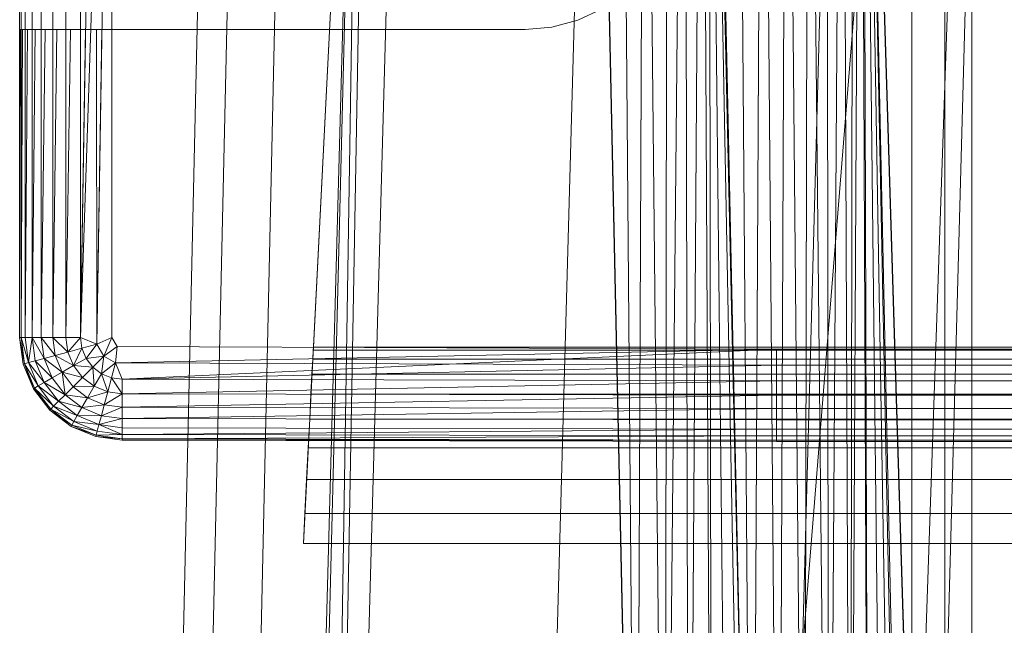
# Model space of a CAD drawing. Header units: metres. Extents: x 391.1 to 427.5, y 12.8 to 28.4.
# Tile 47 of 189: x 401.8279 to 401.9685, y 27.9295 to 28.0159. Entities that reach past the tile are written whole.
import ezdxf

# ---------------------------------------------------------------- set-up
doc = ezdxf.new("R2010")
doc.units = ezdxf.units.M
doc.layers.add('A-DETL-____-MBND', color=7, linetype='Continuous', lineweight=18)

# ---------------------------------------------------------------- blocks, each defined once
blk = doc.blocks.new('Family - Inodor PA-152684-03_CLI_AIRE_P0A')
at = {"layer": 'A-DETL-____-MBND', "color": 253, "true_color": 0xaaaaaa}
for p, q in [((0.02769, 0.72747), (0.02057, 0.40793)), ((0.02769, 0.72747), (0.02057, 0.40793)), ((0.03191, 0.72725), (0.02479, 0.40776)), ((0.03191, 0.72725), (0.02479, 0.40776)), ((0.03874, 0.72691), (0.03162, 0.40749)), ((0.03874, 0.72691), (0.03162, 0.40749)), ((0.03494, 0.21652), (0.04902, 0.7262)), ((0.04902, 0.7262), (0.03612, 0.21652)), ((0.04902, 0.7262), (0.04107, 0.21652)), ((0.0502, 0.7262), (0.04107, 0.21652)), ((0.05515, 0.7262), (0.04107, 0.21652)), ((0.08204, 0.7262), (0.06796, 0.21652)), ((0.08802, 0.44565), (0.08189, 0.7262)), ((0.08202, 0.72555), (0.08802, 0.44565)), ((0.08202, 0.72555), (0.08802, 0.44565)), ((0.08578, 0.72555), (0.08802, 0.44565)), ((0.08578, 0.72555), (0.08802, 0.44565)), ((0.0892, 0.72555), (0.08802, 0.44565)), ((0.08802, 0.44565), (0.0892, 0.72555)), ((0.0892, 0.72555), (0.09212, 0.44566)), ((0.0892, 0.72555), (0.09212, 0.44566)), ((0.09248, 0.72555), (0.09212, 0.44566)), ((0.09212, 0.44566), (0.09248, 0.72555)), ((0.09212, 0.44566), (0.09491, 0.72555)), ((0.09212, 0.44566), (0.09491, 0.72555)), ((0.09491, 0.72555), (0.09554, 0.44566)), ((0.09491, 0.72555), (0.09554, 0.44566)), ((0.09737, 0.72555), (0.09554, 0.44566)), ((0.09554, 0.44566), (0.09737, 0.72555)), ((0.09737, 0.72555), (0.09882, 0.44566)), ((0.09737, 0.72555), (0.09882, 0.44566)), ((0.09837, 0.72555), (0.09882, 0.44566)), ((0.09837, 0.72555), (0.10126, 0.44566)), ((0.09837, 0.72555), (0.09882, 0.44566)), ((0.09837, 0.72555), (0.10371, 0.44566)), ((0.09837, 0.72555), (0.10126, 0.44566)), ((0.09837, 0.72555), (0.10471, 0.44572)), ((0.09837, 0.72555), (0.10371, 0.44566)), ((0.09837, 0.72555), (0.10471, 0.44572)), ((0.10461, 0.44571), (0.09848, 0.7262)), ((0.09861, 0.7256), (0.10461, 0.44571)), ((0.09861, 0.7256), (0.10461, 0.44571)), ((0.10238, 0.7256), (0.10461, 0.44571)), ((0.10238, 0.7256), (0.10461, 0.44571)), ((0.11707, 0.7262), (0.10299, 0.21652)), ((0.10604, 0.7256), (0.10461, 0.44571)), ((0.10461, 0.44571), (0.10604, 0.7256)), ((0.12737, 0.72561), (0.10471, 0.44572)), ((0.10471, 0.44572), (0.12737, 0.72561)), ((0.10604, 0.7256), (0.10839, 0.44571)), ((0.10604, 0.7256), (0.10839, 0.44571)), ((0.10947, 0.7256), (0.10839, 0.44571)), ((0.10839, 0.44571), (0.10947, 0.7256)), ((0.10947, 0.7256), (0.11204, 0.44571)), ((0.10947, 0.7256), (0.11204, 0.44571)), ((0.11257, 0.7256), (0.11204, 0.44571)), ((0.11204, 0.44571), (0.11257, 0.7256)), ((0.11257, 0.7256), (0.11547, 0.44571)), ((0.11257, 0.7256), (0.11547, 0.44571)), ((0.11525, 0.7256), (0.11547, 0.44571)), ((0.11525, 0.7256), (0.11547, 0.44571)), ((0.11742, 0.7256), (0.11547, 0.44571)), ((0.11547, 0.44571), (0.11742, 0.7256)), ((0.11742, 0.7256), (0.11858, 0.44571)), ((0.11742, 0.7256), (0.11858, 0.44571)), ((0.11902, 0.7256), (0.11858, 0.44571)), ((0.11858, 0.44571), (0.11902, 0.7256)), ((0.11858, 0.44571), (0.12, 0.7256)), ((0.11858, 0.44571), (0.12, 0.7256)), ((0.12, 0.7256), (0.12125, 0.44571)), ((0.12, 0.7256), (0.12125, 0.44571)), ((0.12032, 0.7256), (0.12632, 0.44571)), ((0.12032, 0.7256), (0.12125, 0.44571)), ((0.12032, 0.7256), (0.12343, 0.44571)), ((0.12032, 0.7256), (0.12125, 0.44571)), ((0.12032, 0.7256), (0.12503, 0.44571)), ((0.12032, 0.7256), (0.12343, 0.44571)), ((0.12032, 0.7256), (0.12601, 0.44571)), ((0.12032, 0.7256), (0.12503, 0.44571)), ((0.12032, 0.7256), (0.12632, 0.44571)), ((0.12032, 0.7256), (0.12601, 0.44571)), ((0.12032, 0.7256), (0.12632, 0.44571)), ((0.12032, 0.7256), (0.13594, 0.21593)), ((0.12032, 0.7256), (0.12632, 0.44571)), ((0.12032, 0.7256), (0.13594, 0.21593)), ((0.12032, 0.7256), (0.13646, 0.2042)), ((0.13782, 0.7262), (0.12375, 0.21652)), ((0.13594, 0.72561), (0.12632, 0.44571)), ((0.12632, 0.44571), (0.13594, 0.72561)), ((0.12737, 0.72561), (0.12737, 0.44571)), ((0.12737, 0.72561), (0.12737, 0.44571)), ((0.13205, 0.72561), (0.13205, 0.44571)), ((0.13205, 0.72561), (0.13205, 0.44571)), ((0.13594, 0.44571), (0.13594, 0.72561)), ((0.13594, 0.72561), (0.13594, 0.44571)), ((0.13594, 0.72561), (0.13594, 0.44571)), ((0.13594, 0.72561), (0.13594, 0.44571)), ((0, 0.57723), (0, 0.71226)), ((0, 0.57723), (0, 0.71226)), ((0, 0.57723), (0, 0.71226)), ((0, 0.71226), (0, 0.57723)), ((0.0002, 0.71226), (0.0002, 0.57723)), ((0.0008, 0.71226), (0.0008, 0.57723)), ((0.00177, 0.71226), (0.00177, 0.57723)), ((0.00309, 0.71226), (0.00309, 0.57723)), ((0.00472, 0.71226), (0.00472, 0.57723)), ((0.0066, 0.71226), (0.0066, 0.57723)), ((0.00868, 0.71226), (0.00868, 0.57723)), ((0.0109, 0.71226), (0.00868, 0.57723)), ((0.01318, 0.71226), (0.00868, 0.57723)), ((0.01318, 0.71226), (0.01102, 0.57626)), ((0.01318, 0.71226), (0.01318, 0.57723)), ((0.0405, 0.54781), (0.04887, 0.71226)), ((0.04887, 0.71226), (0.04193, 0.57586)), ((0, 0.62119), (0, 0.67979)), ((0.07969, 0.62251), (0.08316, 0.62413)), ((0.07217, 0.62119), (0.07599, 0.62152)), ((0.07969, 0.62251), (0.07599, 0.62152)), ((0, 0.62119), (0.00007, 0.62119)), ((0.00007, 0.62119), (0, 0.57723)), ((0.00007, 0.62119), (0, 0.57723)), ((0.0002, 0.62119), (0.00007, 0.62119)), ((0.0002, 0.62119), (0.0002, 0.57723)), ((0.00039, 0.62119), (0.0002, 0.57723)), ((0.00039, 0.62119), (0.0002, 0.62119)), ((0.0002, 0.57723), (0.0002, 0.62119)), ((0.00039, 0.62119), (0.0002, 0.57723)), ((0.0008, 0.62119), (0.00039, 0.62119)), ((0.0008, 0.62119), (0.0008, 0.57723)), ((0.00111, 0.62119), (0.0008, 0.57723)), ((0.00111, 0.62119), (0.0008, 0.62119)), ((0.0008, 0.57723), (0.0008, 0.62119)), ((0.00111, 0.62119), (0.0008, 0.57723)), ((0.00177, 0.62119), (0.00111, 0.62119)), ((0.00177, 0.62119), (0.00177, 0.57723)), ((0.0022, 0.62119), (0.00177, 0.57723)), ((0.0022, 0.62119), (0.00177, 0.62119)), ((0.00177, 0.57723), (0.00177, 0.62119)), ((0.0022, 0.62119), (0.00177, 0.57723)), ((0.00309, 0.62119), (0.0022, 0.62119)), ((0.00309, 0.62119), (0.00309, 0.57723)), ((0.00362, 0.62119), (0.00309, 0.57723)), ((0.00362, 0.62119), (0.00309, 0.62119)), ((0.00309, 0.57723), (0.00309, 0.62119)), ((0.00362, 0.62119), (0.00309, 0.57723)), ((0.00472, 0.62119), (0.00362, 0.62119)), ((0.00472, 0.62119), (0.00472, 0.57723)), ((0.00533, 0.62119), (0.00472, 0.57723)), ((0.00533, 0.62119), (0.00472, 0.62119)), ((0.00472, 0.57723), (0.00472, 0.62119)), ((0.00533, 0.62119), (0.00472, 0.57723)), ((0.0066, 0.62119), (0.00533, 0.62119)), ((0.0066, 0.62119), (0.0066, 0.57723)), ((0.00728, 0.62119), (0.0066, 0.57723)), ((0.00728, 0.62119), (0.0066, 0.62119)), ((0.0066, 0.57723), (0.0066, 0.62119)), ((0.00728, 0.62119), (0.0066, 0.57723)), ((0.00868, 0.62119), (0.00728, 0.62119)), ((0.00868, 0.62119), (0.00868, 0.57723)), ((0.0094, 0.62119), (0.00868, 0.57723)), ((0.0094, 0.62119), (0.00868, 0.62119)), ((0.00868, 0.57723), (0.00868, 0.62119)), ((0.0094, 0.62119), (0.00868, 0.57723)), ((0.01098, 0.62119), (0.0094, 0.62119)), ((0.01098, 0.62119), (0.01102, 0.57626)), ((0.01174, 0.62119), (0.01098, 0.62119)), ((0.01102, 0.57626), (0.01098, 0.62119)), ((0.01174, 0.62119), (0.01102, 0.57626)), ((0.01174, 0.62119), (0.01102, 0.57626)), ((0.01318, 0.62119), (0.01174, 0.62119)), ((0.01318, 0.62119), (0.01318, 0.57723)), ((0.01342, 0.62119), (0.01318, 0.62119)), ((0.01318, 0.57723), (0.01318, 0.62119)), ((0.01342, 0.62119), (0.04368, 0.62119)), ((0.04368, 0.62119), (0.04477, 0.62119)), ((0.04477, 0.62119), (0.07217, 0.62119)), ((0.0002, 0.57723), (0, 0.57723)), ((0.0005, 0.57344), (0, 0.57723)), ((0.0005, 0.57344), (0, 0.57723)), ((0.0005, 0.57344), (0, 0.57723)), ((0.0002, 0.57723), (0, 0.57723)), ((0, 0.57723), (0.0002, 0.57723)), ((0, 0.57723), (0.00069, 0.57349)), ((0, 0.57723), (0.00069, 0.57349)), ((0, 0.57723), (0.0005, 0.57344)), ((0.0002, 0.57723), (0.00069, 0.57349)), ((0.0008, 0.57723), (0.0002, 0.57723)), ((0.0002, 0.57723), (0.00069, 0.57349)), ((0.0002, 0.57723), (0.00127, 0.57365)), ((0.0002, 0.57723), (0.00069, 0.57349)), ((0.0008, 0.57723), (0.0002, 0.57723)), ((0.0002, 0.57723), (0.0008, 0.57723)), ((0.0002, 0.57723), (0.00127, 0.57365)), ((0.0008, 0.57723), (0.00127, 0.57365)), ((0.0008, 0.57723), (0.00177, 0.57723)), ((0.0008, 0.57723), (0.00127, 0.57365)), ((0.0008, 0.57723), (0.00177, 0.57723)), ((0.0008, 0.57723), (0.00127, 0.57365)), ((0.00177, 0.57723), (0.0008, 0.57723)), ((0.00177, 0.57723), (0.00127, 0.57365)), ((0.00127, 0.57365), (0.00177, 0.57723)), ((0.00177, 0.57723), (0.00221, 0.5739)), ((0.00309, 0.57723), (0.00177, 0.57723)), ((0.00177, 0.57723), (0.00221, 0.5739)), ((0.00177, 0.57723), (0.00348, 0.57424)), ((0.00177, 0.57723), (0.00221, 0.5739)), ((0.00309, 0.57723), (0.00177, 0.57723)), ((0.00177, 0.57723), (0.00309, 0.57723)), ((0.00177, 0.57723), (0.00348, 0.57424)), ((0.00309, 0.57723), (0.00348, 0.57424)), ((0.00472, 0.57723), (0.00309, 0.57723)), ((0.00309, 0.57723), (0.00348, 0.57424)), ((0.00309, 0.57723), (0.00505, 0.57466)), ((0.00309, 0.57723), (0.00348, 0.57424)), ((0.00472, 0.57723), (0.00309, 0.57723)), ((0.00309, 0.57723), (0.00472, 0.57723)), ((0.00309, 0.57723), (0.00505, 0.57466)), ((0.00472, 0.57723), (0.00505, 0.57466)), ((0.0066, 0.57723), (0.00472, 0.57723)), ((0.00472, 0.57723), (0.00505, 0.57466)), ((0.00472, 0.57723), (0.00687, 0.57515)), ((0.00472, 0.57723), (0.00505, 0.57466)), ((0.0066, 0.57723), (0.00472, 0.57723)), ((0.00472, 0.57723), (0.0066, 0.57723)), ((0.00472, 0.57723), (0.00687, 0.57515)), ((0.0066, 0.57723), (0.00687, 0.57515)), ((0.0066, 0.57723), (0.00868, 0.57723)), ((0.0066, 0.57723), (0.00687, 0.57515)), ((0.0066, 0.57723), (0.00868, 0.57723)), ((0.0066, 0.57723), (0.00687, 0.57515)), ((0.00868, 0.57723), (0.0066, 0.57723)), ((0.00868, 0.57723), (0.00687, 0.57515)), ((0.00687, 0.57515), (0.00868, 0.57723)), ((0.00868, 0.57723), (0.00888, 0.57569)), ((0.00868, 0.57723), (0.01102, 0.57626)), ((0.00868, 0.57723), (0.00888, 0.57569)), ((0.00868, 0.57723), (0.01102, 0.57626)), ((0.00868, 0.57723), (0.00888, 0.57569)), ((0.01102, 0.57626), (0.00868, 0.57723)), ((0.01102, 0.57626), (0.01318, 0.57723)), ((0.01318, 0.57723), (0.01102, 0.57626)), ((0.01102, 0.57626), (0.01318, 0.57723)), ((0.01318, 0.57723), (0.012, 0.57458)), ((0.012, 0.57458), (0.01318, 0.57723)), ((0.01318, 0.57723), (0.01391, 0.57596)), ((0.01318, 0.57723), (0.01391, 0.57596)), ((0.01318, 0.57723), (0.01391, 0.57596)), ((0.00687, 0.57515), (0.00505, 0.57466)), ((0.00687, 0.57515), (0.00505, 0.57466)), ((0.00505, 0.57466), (0.00687, 0.57515)), ((0.00687, 0.57515), (0.00888, 0.57569)), ((0.00687, 0.57515), (0.00888, 0.57569)), ((0.00687, 0.57515), (0.00888, 0.57569)), ((0.00687, 0.57515), (0.00768, 0.57321)), ((0.00687, 0.57515), (0.00768, 0.57321)), ((0.00687, 0.57515), (0.00768, 0.57321)), ((0.00888, 0.57569), (0.00768, 0.57321)), ((0.00768, 0.57321), (0.00888, 0.57569)), ((0.01102, 0.57626), (0.00888, 0.57569)), ((0.01102, 0.57626), (0.00888, 0.57569)), ((0.00888, 0.57569), (0.01102, 0.57626)), ((0.00888, 0.57569), (0.00948, 0.57425)), ((0.00888, 0.57569), (0.00948, 0.57425)), ((0.00888, 0.57569), (0.00948, 0.57425)), ((0.01102, 0.57626), (0.00948, 0.57425)), ((0.01102, 0.57626), (0.00948, 0.57425)), ((0.00948, 0.57425), (0.01102, 0.57626)), ((0.01102, 0.57626), (0.012, 0.57458)), ((0.01102, 0.57626), (0.012, 0.57458)), ((0.01391, 0.57596), (0.012, 0.57458)), ((0.012, 0.57458), (0.01391, 0.57596)), ((0.012, 0.57458), (0.01391, 0.57596)), ((0.01391, 0.57596), (0.01368, 0.57361)), ((0.01391, 0.57596), (0.01368, 0.57361)), ((0.01391, 0.57596), (0.01368, 0.57361)), ((0.10805, 0.57556), (0.01368, 0.57361)), ((0.01368, 0.57361), (0.10805, 0.57556)), ((0.01391, 0.57596), (0.10805, 0.57556)), ((0.01391, 0.57596), (0.10805, 0.57556)), ((0.01391, 0.57596), (0.10805, 0.57556)), ((0.10805, 0.57556), (0.01465, 0.57126)), ((0.04191, 0.57542), (0.04184, 0.57413)), ((0.04193, 0.57586), (0.04191, 0.57542)), ((0.35923, 0.57542), (0.04191, 0.57542)), ((0.3592, 0.57586), (0.04193, 0.57586)), ((0.10805, 0.57556), (0.29485, 0.57556)), ((0.10805, 0.57556), (0.29485, 0.57556)), ((0.10805, 0.57556), (0.10805, 0.57328)), ((0.10805, 0.57556), (0.29485, 0.57556)), ((0.10805, 0.57556), (0.10805, 0.57328)), ((0.00069, 0.57349), (0.0005, 0.57344)), ((0.00069, 0.57349), (0.0005, 0.57344)), ((0.0005, 0.57344), (0.00069, 0.57349)), ((0.00127, 0.57365), (0.00069, 0.57349)), ((0.00127, 0.57365), (0.00069, 0.57349)), ((0.00069, 0.57349), (0.00127, 0.57365)), ((0.00069, 0.57349), (0.00214, 0.57001)), ((0.00069, 0.57349), (0.00196, 0.56991)), ((0.00069, 0.57349), (0.00265, 0.57031)), ((0.00069, 0.57349), (0.00214, 0.57001)), ((0.00069, 0.57349), (0.00196, 0.56991)), ((0.00069, 0.57349), (0.00265, 0.57031)), ((0.00069, 0.57349), (0.00214, 0.57001)), ((0.00221, 0.5739), (0.00127, 0.57365)), ((0.00127, 0.57365), (0.00221, 0.5739)), ((0.00127, 0.57365), (0.00221, 0.5739)), ((0.00127, 0.57365), (0.00265, 0.57031)), ((0.00127, 0.57365), (0.00265, 0.57031)), ((0.00127, 0.57365), (0.0035, 0.57079)), ((0.00127, 0.57365), (0.0035, 0.57079)), ((0.00127, 0.57365), (0.00265, 0.57031)), ((0.00348, 0.57424), (0.00221, 0.5739)), ((0.00348, 0.57424), (0.00221, 0.5739)), ((0.00221, 0.5739), (0.00348, 0.57424)), ((0.00221, 0.5739), (0.0035, 0.57079)), ((0.00221, 0.5739), (0.0035, 0.57079)), ((0.00221, 0.5739), (0.00464, 0.57145)), ((0.00221, 0.5739), (0.00464, 0.57145)), ((0.00221, 0.5739), (0.0035, 0.57079)), ((0.00505, 0.57466), (0.00348, 0.57424)), ((0.00505, 0.57466), (0.00348, 0.57424)), ((0.00348, 0.57424), (0.00505, 0.57466)), ((0.00348, 0.57424), (0.00464, 0.57145)), ((0.00348, 0.57424), (0.00464, 0.57145)), ((0.00348, 0.57424), (0.00605, 0.57227)), ((0.00348, 0.57424), (0.00464, 0.57145)), ((0.00348, 0.57424), (0.00605, 0.57227)), ((0.00505, 0.57466), (0.00605, 0.57227)), ((0.00505, 0.57466), (0.00605, 0.57227)), ((0.00505, 0.57466), (0.00768, 0.57321)), ((0.00505, 0.57466), (0.00605, 0.57227)), ((0.00505, 0.57466), (0.00768, 0.57321)), ((0.00948, 0.57425), (0.00768, 0.57321)), ((0.00768, 0.57321), (0.00948, 0.57425)), ((0.00768, 0.57321), (0.00948, 0.57425)), ((0.00948, 0.57425), (0.012, 0.57458)), ((0.00948, 0.57425), (0.012, 0.57458)), ((0.00948, 0.57425), (0.012, 0.57458)), ((0.00948, 0.57425), (0.01043, 0.57301)), ((0.00948, 0.57425), (0.01043, 0.57301)), ((0.00948, 0.57425), (0.01043, 0.57301)), ((0.012, 0.57458), (0.01043, 0.57301)), ((0.012, 0.57458), (0.01043, 0.57301)), ((0.01043, 0.57301), (0.012, 0.57458)), ((0.012, 0.57458), (0.01167, 0.57206)), ((0.012, 0.57458), (0.01167, 0.57206)), ((0.01167, 0.57206), (0.012, 0.57458)), ((0.01368, 0.57361), (0.01167, 0.57206)), ((0.01167, 0.57206), (0.01368, 0.57361)), ((0.01167, 0.57206), (0.01368, 0.57361)), ((0.012, 0.57458), (0.01368, 0.57361)), ((0.012, 0.57458), (0.01368, 0.57361)), ((0.012, 0.57458), (0.01368, 0.57361)), ((0.01368, 0.57361), (0.01311, 0.57147)), ((0.01368, 0.57361), (0.01311, 0.57147)), ((0.01311, 0.57147), (0.01368, 0.57361)), ((0.01368, 0.57361), (0.01465, 0.57126)), ((0.01368, 0.57361), (0.01465, 0.57126)), ((0.01368, 0.57361), (0.10805, 0.57328)), ((0.01368, 0.57361), (0.01465, 0.57126)), ((0.01368, 0.57361), (0.10805, 0.57328)), ((0.04184, 0.57413), (0.04173, 0.57201)), ((0.35929, 0.57413), (0.04184, 0.57413)), ((0.00196, 0.56991), (0.0005, 0.57344)), ((0.00196, 0.56991), (0.0005, 0.57344)), ((0.00196, 0.56991), (0.0005, 0.57344)), ((0.0005, 0.57344), (0.00196, 0.56991)), ((0.00605, 0.57227), (0.00464, 0.57145)), ((0.00605, 0.57227), (0.00464, 0.57145)), ((0.00464, 0.57145), (0.00605, 0.57227)), ((0.00768, 0.57321), (0.00605, 0.57227)), ((0.00768, 0.57321), (0.00605, 0.57227)), ((0.00605, 0.57227), (0.00768, 0.57321)), ((0.00605, 0.57227), (0.00763, 0.57021)), ((0.00605, 0.57227), (0.00648, 0.56906)), ((0.00605, 0.57227), (0.00763, 0.57021)), ((0.00605, 0.57227), (0.00648, 0.56906)), ((0.00605, 0.57227), (0.00896, 0.57154)), ((0.00605, 0.57227), (0.00763, 0.57021)), ((0.00605, 0.57227), (0.00896, 0.57154)), ((0.00768, 0.57321), (0.00896, 0.57154)), ((0.00768, 0.57321), (0.00896, 0.57154)), ((0.00768, 0.57321), (0.01043, 0.57301)), ((0.00768, 0.57321), (0.00896, 0.57154)), ((0.00768, 0.57321), (0.01043, 0.57301)), ((0.01043, 0.57301), (0.00896, 0.57154)), ((0.01043, 0.57301), (0.00896, 0.57154)), ((0.00896, 0.57154), (0.01043, 0.57301)), ((0.01043, 0.57301), (0.01167, 0.57206)), ((0.01043, 0.57301), (0.01062, 0.57026)), ((0.01043, 0.57301), (0.01167, 0.57206)), ((0.01043, 0.57301), (0.01062, 0.57026)), ((0.01043, 0.57301), (0.01167, 0.57206)), ((0.10805, 0.57328), (0.01465, 0.57126)), ((0.10805, 0.57328), (0.01465, 0.57126)), ((0.01465, 0.57126), (0.10805, 0.57328)), ((0.10805, 0.57328), (0.29485, 0.57328)), ((0.10805, 0.57328), (0.10805, 0.57106)), ((0.10805, 0.57328), (0.29485, 0.57328)), ((0.10805, 0.57328), (0.29485, 0.57328)), ((0.10805, 0.57328), (0.10805, 0.57106)), ((0.0035, 0.57079), (0.00265, 0.57031)), ((0.0035, 0.57079), (0.00265, 0.57031)), ((0.00265, 0.57031), (0.0035, 0.57079)), ((0.00464, 0.57145), (0.0035, 0.57079)), ((0.00464, 0.57145), (0.0035, 0.57079)), ((0.0035, 0.57079), (0.00464, 0.57145)), ((0.0035, 0.57079), (0.00554, 0.56812)), ((0.0035, 0.57079), (0.00554, 0.56812)), ((0.0035, 0.57079), (0.00648, 0.56906)), ((0.0035, 0.57079), (0.00648, 0.56906)), ((0.0035, 0.57079), (0.00554, 0.56812)), ((0.00464, 0.57145), (0.00648, 0.56906)), ((0.00464, 0.57145), (0.00648, 0.56906)), ((0.00464, 0.57145), (0.00648, 0.56906)), ((0.00896, 0.57154), (0.00763, 0.57021)), ((0.00896, 0.57154), (0.00763, 0.57021)), ((0.00763, 0.57021), (0.00896, 0.57154)), ((0.00896, 0.57154), (0.01062, 0.57026)), ((0.00896, 0.57154), (0.01062, 0.57026)), ((0.00896, 0.57154), (0.01062, 0.57026)), ((0.01167, 0.57206), (0.01062, 0.57026)), ((0.01167, 0.57206), (0.01062, 0.57026)), ((0.01062, 0.57026), (0.01167, 0.57206)), ((0.01167, 0.57206), (0.01311, 0.57147)), ((0.01167, 0.57206), (0.01257, 0.56946)), ((0.01167, 0.57206), (0.01311, 0.57147)), ((0.01167, 0.57206), (0.01257, 0.56946)), ((0.01167, 0.57206), (0.01311, 0.57147)), ((0.01311, 0.57147), (0.01257, 0.56946)), ((0.01311, 0.57147), (0.01257, 0.56946)), ((0.01257, 0.56946), (0.01311, 0.57147)), ((0.01465, 0.57126), (0.01311, 0.57147)), ((0.01311, 0.57147), (0.01465, 0.56918)), ((0.01311, 0.57147), (0.01465, 0.57126)), ((0.01311, 0.57147), (0.01465, 0.57126)), ((0.01311, 0.57147), (0.01465, 0.56918)), ((0.01465, 0.57126), (0.01465, 0.56918)), ((0.01465, 0.57126), (0.10805, 0.57106)), ((0.01465, 0.57126), (0.01465, 0.56918)), ((0.01465, 0.57126), (0.10805, 0.57106)), ((0.01465, 0.57126), (0.01465, 0.56918)), ((0.01465, 0.57126), (0.10805, 0.57106)), ((0.10805, 0.57106), (0.01465, 0.56918)), ((0.01465, 0.56918), (0.10805, 0.57106)), ((0.04173, 0.57201), (0.04159, 0.56914)), ((0.3594, 0.57201), (0.04173, 0.57201)), ((0.10805, 0.57106), (0.29485, 0.57106)), ((0.10805, 0.57106), (0.10805, 0.56898)), ((0.10805, 0.57106), (0.29485, 0.57106)), ((0.10805, 0.57106), (0.29485, 0.57106)), ((0.10805, 0.57106), (0.10805, 0.56898)), ((0.00214, 0.57001), (0.00196, 0.56991)), ((0.00214, 0.57001), (0.00196, 0.56991)), ((0.00196, 0.56991), (0.00214, 0.57001)), ((0.00429, 0.56687), (0.00196, 0.56991)), ((0.00429, 0.56687), (0.00196, 0.56991)), ((0.00429, 0.56687), (0.00196, 0.56991)), ((0.00196, 0.56991), (0.00429, 0.56687)), ((0.00265, 0.57031), (0.00214, 0.57001)), ((0.00265, 0.57031), (0.00214, 0.57001)), ((0.00214, 0.57001), (0.00265, 0.57031)), ((0.00214, 0.57001), (0.00443, 0.56702)), ((0.00214, 0.57001), (0.00429, 0.56687)), ((0.00214, 0.57001), (0.00485, 0.56744)), ((0.00214, 0.57001), (0.00443, 0.56702)), ((0.00214, 0.57001), (0.00429, 0.56687)), ((0.00214, 0.57001), (0.00485, 0.56744)), ((0.00214, 0.57001), (0.00443, 0.56702)), ((0.00265, 0.57031), (0.00485, 0.56744)), ((0.00265, 0.57031), (0.00485, 0.56744)), ((0.00265, 0.57031), (0.00554, 0.56812)), ((0.00265, 0.57031), (0.00554, 0.56812)), ((0.00265, 0.57031), (0.00485, 0.56744)), ((0.00763, 0.57021), (0.00648, 0.56906)), ((0.00763, 0.57021), (0.00648, 0.56906)), ((0.00648, 0.56906), (0.00763, 0.57021)), ((0.00763, 0.57021), (0.01062, 0.57026)), ((0.00763, 0.57021), (0.01062, 0.57026)), ((0.00763, 0.57021), (0.00968, 0.56863)), ((0.00763, 0.57021), (0.00968, 0.56863)), ((0.00763, 0.57021), (0.00968, 0.56863)), ((0.01062, 0.57026), (0.00968, 0.56863)), ((0.01062, 0.57026), (0.00968, 0.56863)), ((0.00968, 0.56863), (0.01062, 0.57026)), ((0.00968, 0.56863), (0.01257, 0.56946)), ((0.00968, 0.56863), (0.01257, 0.56946)), ((0.01062, 0.57026), (0.01257, 0.56946)), ((0.01062, 0.57026), (0.01257, 0.56946)), ((0.01062, 0.57026), (0.01257, 0.56946)), ((0.01257, 0.56946), (0.01208, 0.56764)), ((0.01257, 0.56946), (0.01208, 0.56764)), ((0.01208, 0.56764), (0.01257, 0.56946)), ((0.01257, 0.56946), (0.01465, 0.56918)), ((0.01257, 0.56946), (0.01465, 0.56918)), ((0.01257, 0.56946), (0.01465, 0.56918)), ((0.00554, 0.56812), (0.00485, 0.56744)), ((0.00554, 0.56812), (0.00485, 0.56744)), ((0.00485, 0.56744), (0.00554, 0.56812)), ((0.00648, 0.56906), (0.00554, 0.56812)), ((0.00648, 0.56906), (0.00554, 0.56812)), ((0.00554, 0.56812), (0.00648, 0.56906)), ((0.00554, 0.56812), (0.00821, 0.56608)), ((0.00554, 0.56812), (0.00821, 0.56608)), ((0.00554, 0.56812), (0.00887, 0.56722)), ((0.00554, 0.56812), (0.00887, 0.56722)), ((0.00554, 0.56812), (0.00821, 0.56608)), ((0.00648, 0.56906), (0.00887, 0.56722)), ((0.00648, 0.56906), (0.00887, 0.56722)), ((0.00648, 0.56906), (0.00968, 0.56863)), ((0.00648, 0.56906), (0.00968, 0.56863)), ((0.00648, 0.56906), (0.00887, 0.56722)), ((0.00968, 0.56863), (0.00887, 0.56722)), ((0.00968, 0.56863), (0.00887, 0.56722)), ((0.00887, 0.56722), (0.00968, 0.56863)), ((0.00968, 0.56863), (0.01208, 0.56764)), ((0.00968, 0.56863), (0.01208, 0.56764)), ((0.00968, 0.56863), (0.01208, 0.56764)), ((0.01208, 0.56764), (0.01465, 0.56918)), ((0.01208, 0.56764), (0.01465, 0.56918)), ((0.01465, 0.56918), (0.01465, 0.5673)), ((0.01465, 0.56918), (0.10805, 0.56898)), ((0.01465, 0.56918), (0.01465, 0.5673)), ((0.01465, 0.56918), (0.10805, 0.56898)), ((0.01465, 0.56918), (0.01465, 0.5673)), ((0.01465, 0.56918), (0.10805, 0.56898)), ((0.10805, 0.56898), (0.01465, 0.5673)), ((0.01465, 0.5673), (0.10805, 0.56898)), ((0.04159, 0.56914), (0.04141, 0.56559)), ((0.35955, 0.56914), (0.04159, 0.56914)), ((0.10805, 0.56898), (0.29485, 0.56898)), ((0.10805, 0.56898), (0.10805, 0.5671)), ((0.10805, 0.56898), (0.29485, 0.56898)), ((0.10805, 0.56898), (0.29485, 0.56898)), ((0.10805, 0.56898), (0.10805, 0.5671)), ((0.00443, 0.56702), (0.00429, 0.56687)), ((0.00443, 0.56702), (0.00429, 0.56687)), ((0.00429, 0.56687), (0.00443, 0.56702)), ((0.00733, 0.56455), (0.00429, 0.56687)), ((0.00733, 0.56455), (0.00429, 0.56687)), ((0.00733, 0.56455), (0.00429, 0.56687)), ((0.00429, 0.56687), (0.00743, 0.56472)), ((0.00429, 0.56687), (0.00743, 0.56472)), ((0.00429, 0.56687), (0.00733, 0.56455)), ((0.00485, 0.56744), (0.00443, 0.56702)), ((0.00485, 0.56744), (0.00443, 0.56702)), ((0.00443, 0.56702), (0.00485, 0.56744)), ((0.00443, 0.56702), (0.00743, 0.56472)), ((0.00443, 0.56702), (0.00743, 0.56472)), ((0.00443, 0.56702), (0.00772, 0.56524)), ((0.00443, 0.56702), (0.00772, 0.56524)), ((0.00443, 0.56702), (0.00743, 0.56472)), ((0.00485, 0.56744), (0.00772, 0.56524)), ((0.00485, 0.56744), (0.00772, 0.56524)), ((0.00485, 0.56744), (0.00821, 0.56608)), ((0.00485, 0.56744), (0.00821, 0.56608)), ((0.00485, 0.56744), (0.00772, 0.56524)), ((0.00887, 0.56722), (0.00821, 0.56608)), ((0.00887, 0.56722), (0.00821, 0.56608)), ((0.00821, 0.56608), (0.00887, 0.56722)), ((0.00887, 0.56722), (0.01208, 0.56764)), ((0.00887, 0.56722), (0.01208, 0.56764)), ((0.00887, 0.56722), (0.01166, 0.56607)), ((0.00887, 0.56722), (0.01166, 0.56607)), ((0.00887, 0.56722), (0.01166, 0.56607)), ((0.01208, 0.56764), (0.01166, 0.56607)), ((0.01208, 0.56764), (0.01166, 0.56607)), ((0.01166, 0.56607), (0.01208, 0.56764)), ((0.01166, 0.56607), (0.01465, 0.5673)), ((0.01166, 0.56607), (0.01465, 0.5673)), ((0.01208, 0.56764), (0.01465, 0.5673)), ((0.01208, 0.56764), (0.01465, 0.5673)), ((0.01208, 0.56764), (0.01465, 0.5673)), ((0.01465, 0.5673), (0.01465, 0.56567)), ((0.01465, 0.5673), (0.10805, 0.5671)), ((0.01465, 0.5673), (0.01465, 0.56567)), ((0.01465, 0.5673), (0.10805, 0.5671)), ((0.01465, 0.5673), (0.01465, 0.56567)), ((0.01465, 0.5673), (0.10805, 0.5671)), ((0.10805, 0.5671), (0.01465, 0.56567)), ((0.01465, 0.56567), (0.10805, 0.5671)), ((0.10805, 0.5671), (0.29485, 0.5671)), ((0.10805, 0.5671), (0.10805, 0.56547)), ((0.10805, 0.5671), (0.29485, 0.5671)), ((0.10805, 0.5671), (0.29485, 0.5671)), ((0.10805, 0.5671), (0.10805, 0.56547)), ((0.00772, 0.56524), (0.00743, 0.56472)), ((0.00772, 0.56524), (0.00743, 0.56472)), ((0.00743, 0.56472), (0.00772, 0.56524)), ((0.00821, 0.56608), (0.00772, 0.56524)), ((0.00821, 0.56608), (0.00772, 0.56524)), ((0.00772, 0.56524), (0.00821, 0.56608)), ((0.00772, 0.56524), (0.01106, 0.56385)), ((0.00772, 0.56524), (0.01106, 0.56385)), ((0.00772, 0.56524), (0.01132, 0.56479)), ((0.00772, 0.56524), (0.01132, 0.56479)), ((0.00772, 0.56524), (0.01106, 0.56385)), ((0.00821, 0.56608), (0.01132, 0.56479)), ((0.00821, 0.56608), (0.01132, 0.56479)), ((0.00821, 0.56608), (0.01166, 0.56607)), ((0.00821, 0.56608), (0.01166, 0.56607)), ((0.00821, 0.56608), (0.01132, 0.56479)), ((0.01166, 0.56607), (0.01132, 0.56479)), ((0.01166, 0.56607), (0.01132, 0.56479)), ((0.01132, 0.56479), (0.01166, 0.56607)), ((0.01132, 0.56479), (0.01465, 0.56567)), ((0.01132, 0.56479), (0.01465, 0.56567)), ((0.01166, 0.56607), (0.01465, 0.56567)), ((0.01166, 0.56607), (0.01465, 0.56567)), ((0.01166, 0.56607), (0.01465, 0.56567)), ((0.01465, 0.56567), (0.01465, 0.56435)), ((0.01465, 0.56567), (0.10805, 0.56547)), ((0.01465, 0.56567), (0.01465, 0.56435)), ((0.01465, 0.56567), (0.10805, 0.56547)), ((0.01465, 0.56567), (0.01465, 0.56435)), ((0.01465, 0.56567), (0.10805, 0.56547)), ((0.04141, 0.56559), (0.0412, 0.56149)), ((0.35973, 0.5656), (0.04141, 0.56559)), ((0.10805, 0.56547), (0.10805, 0.56415)), ((0.10805, 0.56547), (0.29485, 0.56547)), ((0.10805, 0.56547), (0.10805, 0.56415)), ((0.10805, 0.56547), (0.29485, 0.56547)), ((0.10805, 0.56547), (0.29485, 0.56547)), ((0.10805, 0.56547), (0.10805, 0.56415)), ((0.00743, 0.56472), (0.00733, 0.56455)), ((0.00743, 0.56472), (0.00733, 0.56455)), ((0.00733, 0.56455), (0.00743, 0.56472)), ((0.01086, 0.56308), (0.00733, 0.56455)), ((0.01086, 0.56308), (0.00733, 0.56455)), ((0.01086, 0.56308), (0.00733, 0.56455)), ((0.00733, 0.56455), (0.01091, 0.56328)), ((0.00733, 0.56455), (0.01091, 0.56328)), ((0.00733, 0.56455), (0.01086, 0.56308)), ((0.00743, 0.56472), (0.01091, 0.56328)), ((0.00743, 0.56472), (0.01091, 0.56328)), ((0.00743, 0.56472), (0.01106, 0.56385)), ((0.00743, 0.56472), (0.01106, 0.56385)), ((0.00743, 0.56472), (0.01091, 0.56328)), ((0.01106, 0.56385), (0.01091, 0.56328)), ((0.01106, 0.56385), (0.01091, 0.56328)), ((0.01091, 0.56328), (0.01106, 0.56385)), ((0.01132, 0.56479), (0.01106, 0.56385)), ((0.01132, 0.56479), (0.01106, 0.56385)), ((0.01106, 0.56385), (0.01132, 0.56479)), ((0.01106, 0.56385), (0.01465, 0.56338)), ((0.01106, 0.56385), (0.01465, 0.56338)), ((0.01106, 0.56385), (0.01465, 0.56338)), ((0.01465, 0.56435), (0.01132, 0.56479)), ((0.01132, 0.56479), (0.01465, 0.56338)), ((0.01132, 0.56479), (0.01465, 0.56435)), ((0.01132, 0.56479), (0.01465, 0.56435)), ((0.01132, 0.56479), (0.01465, 0.56338)), ((0.01465, 0.56435), (0.01465, 0.56338)), ((0.01465, 0.56435), (0.10805, 0.56415)), ((0.01465, 0.56435), (0.01465, 0.56338)), ((0.01465, 0.56435), (0.10805, 0.56415)), ((0.01465, 0.56435), (0.10805, 0.56415)), ((0.01465, 0.56435), (0.01465, 0.56338)), ((0.10805, 0.56415), (0.01465, 0.56338)), ((0.01465, 0.56338), (0.10805, 0.56415)), ((0.10805, 0.56415), (0.10805, 0.56318)), ((0.10805, 0.56415), (0.29485, 0.56415)), ((0.10805, 0.56415), (0.10805, 0.56318)), ((0.10805, 0.56415), (0.29485, 0.56415)), ((0.10805, 0.56415), (0.29485, 0.56415)), ((0.10805, 0.56415), (0.10805, 0.56318)), ((0.01091, 0.56328), (0.01086, 0.56308)), ((0.01091, 0.56328), (0.01086, 0.56308)), ((0.01086, 0.56308), (0.01091, 0.56328)), ((0.01465, 0.56258), (0.01086, 0.56308)), ((0.01465, 0.56258), (0.01086, 0.56308)), ((0.01465, 0.56258), (0.01086, 0.56308)), ((0.01086, 0.56308), (0.01465, 0.56278)), ((0.01086, 0.56308), (0.01465, 0.56278)), ((0.01086, 0.56308), (0.01465, 0.56258)), ((0.01091, 0.56328), (0.01465, 0.56338)), ((0.01091, 0.56328), (0.01465, 0.56338)), ((0.01091, 0.56328), (0.01465, 0.56278)), ((0.01091, 0.56328), (0.01465, 0.56278)), ((0.01091, 0.56328), (0.01465, 0.56278)), ((0.01465, 0.56338), (0.01465, 0.56278)), ((0.01465, 0.56338), (0.10805, 0.56318)), ((0.01465, 0.56338), (0.01465, 0.56278)), ((0.01465, 0.56338), (0.10805, 0.56318)), ((0.01465, 0.56338), (0.01465, 0.56278)), ((0.01465, 0.56338), (0.10805, 0.56318)), ((0.10805, 0.56318), (0.01465, 0.56278)), ((0.01465, 0.56278), (0.10805, 0.56318)), ((0.01465, 0.56278), (0.01465, 0.56258)), ((0.01465, 0.56278), (0.10805, 0.56258)), ((0.01465, 0.56278), (0.01465, 0.56258)), ((0.01465, 0.56278), (0.10805, 0.56258)), ((0.01465, 0.56278), (0.01465, 0.56258)), ((0.01465, 0.56278), (0.10805, 0.56258)), ((0.10805, 0.56238), (0.01465, 0.56258)), ((0.38826, 0.56258), (0.01465, 0.56258)), ((0.38826, 0.56258), (0.01465, 0.56258)), ((0.10805, 0.56258), (0.01465, 0.56258)), ((0.01465, 0.56258), (0.10805, 0.56258)), ((0.01465, 0.56258), (0.10805, 0.56238)), ((0.10805, 0.56318), (0.10805, 0.56258)), ((0.10805, 0.56318), (0.29485, 0.56318)), ((0.10805, 0.56318), (0.10805, 0.56258)), ((0.10805, 0.56318), (0.29485, 0.56318)), ((0.10805, 0.56318), (0.29485, 0.56318)), ((0.10805, 0.56318), (0.10805, 0.56258)), ((0.10805, 0.56258), (0.10805, 0.56238)), ((0.10805, 0.56258), (0.29485, 0.56258)), ((0.10805, 0.56258), (0.10805, 0.56238)), ((0.10805, 0.56258), (0.29485, 0.56258)), ((0.10805, 0.56258), (0.29485, 0.56258)), ((0.10805, 0.56258), (0.10805, 0.56238)), ((0.29485, 0.56238), (0.10805, 0.56238)), ((0.10805, 0.56238), (0.29485, 0.56238)), ((0.0412, 0.56149), (0.04097, 0.55695)), ((0.35993, 0.56149), (0.0412, 0.56149)), ((0.04097, 0.55695), (0.04072, 0.55211)), ((0.36017, 0.55695), (0.04097, 0.55695)), ((0.04072, 0.55211), (0.0405, 0.54781)), ((0.36041, 0.55211), (0.04072, 0.55211)), ((0.0405, 0.54781), (0.36063, 0.54781))]:
    blk.add_line(p, q, dxfattribs=at)
blk = doc.blocks.new('LONDR55-XX_ZZ-ARQ-CAA-M3D-Londres55_ifc-1-03_CLI_AIRE_P0A')
at = {"layer": 'A-DETL-____-MBND', "color": 253, "lineweight": 18, "true_color": 0xaaaaaa}
blk.add_blockref('Family - Inodor PA-152684-03_CLI_AIRE_P0A', (401.82793, 27.39331), dxfattribs=at)

msp = doc.modelspace()

# ---------------------------------------------------------------- block references
at = {"lineweight": 5}
msp.add_blockref('LONDR55-XX_ZZ-ARQ-CAA-M3D-Londres55_ifc-1-03_CLI_AIRE_P0A', (0, 0), dxfattribs=at)

doc.saveas('drawing.dxf')
